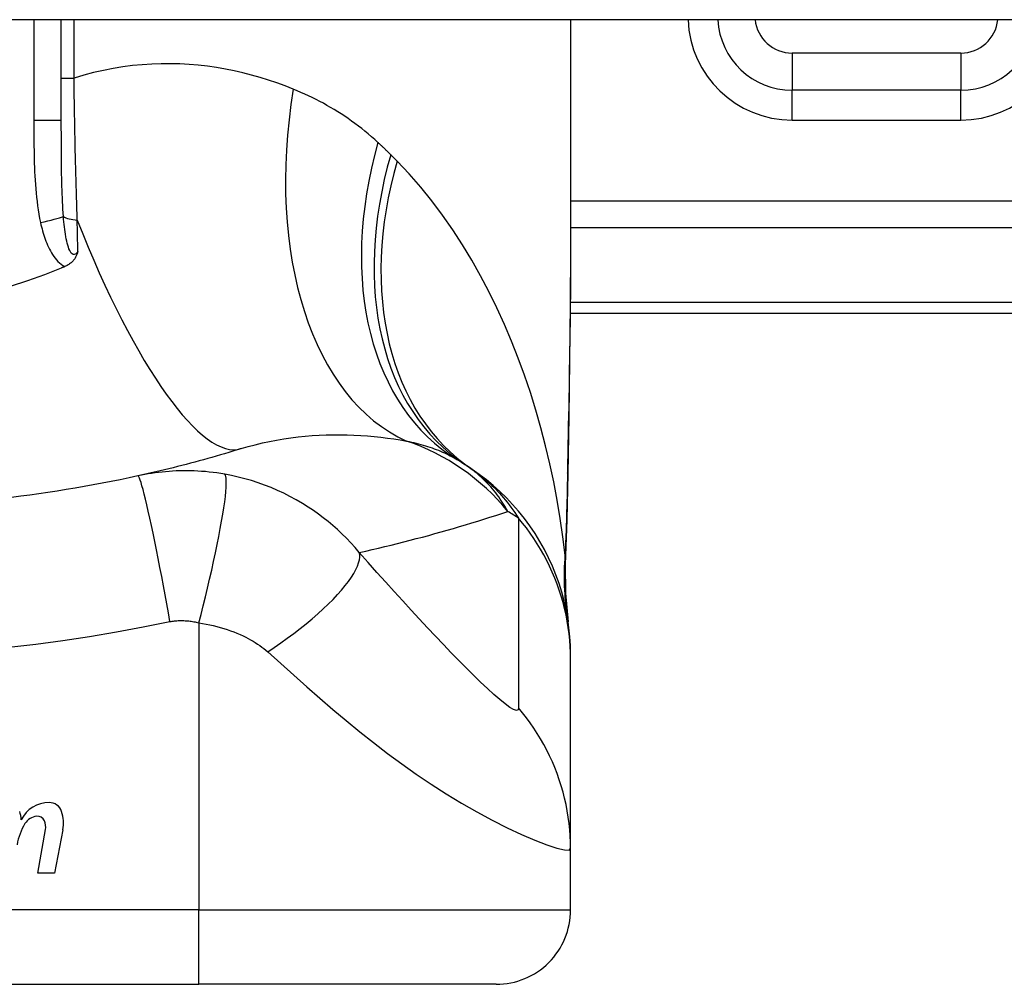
# Model space of a CAD drawing. Header units: inches. Extents: x 7 to 228, y 17 to 114.
# Tile 52 of 75: x 11.587 to 12.108, y 112.274 to 112.785. Entities that reach past the tile are written whole.
import ezdxf

# ---------------------------------------------------------------- set-up
doc = ezdxf.new("R2010")
doc.units = ezdxf.units.IN
doc.header["$MEASUREMENT"] = 0
doc.layers.add('Visible Edges(ANSI)', color=7, linetype='Continuous', lineweight=25)
doc.layers.add('Visible Tangent Edges(ANSI)', color=7, linetype='Continuous', lineweight=25)

msp = doc.modelspace()

# ---------------------------------------------------------------- linework, layer by layer
at = {"layer": 'Visible Edges(ANSI)'}
for p, q in [((54.94860321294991, 112.7851123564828), (7.343603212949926, 112.785112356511)), ((11.60877644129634, 112.7317170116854), (11.60877644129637, 112.7851123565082)), ((11.87846148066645, 112.785112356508), (11.87846148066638, 112.6631638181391)), ((12.08515439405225, 112.7477225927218), (11.99577662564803, 112.7477225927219)), ((11.8782737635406, 112.6296123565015), (12.24460321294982, 112.6296123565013)), ((11.8784614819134, 112.4465632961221), (11.8784614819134, 112.4489846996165)), ((11.87846148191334, 112.3461375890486), (11.8784614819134, 112.4465632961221)), ((11.59632339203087, 112.3331328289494), (11.60037891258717, 112.3561328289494)), ((11.60956541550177, 112.3559850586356), (11.60512339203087, 112.3331328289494)), ((11.87846148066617, 112.3136005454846), (11.87846148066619, 112.3461375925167)), ((11.60512339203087, 112.3331328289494), (11.59632339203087, 112.3331328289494)), ((11.30759533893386, 112.2742304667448), (11.68161108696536, 112.2742304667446)), ((11.83909140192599, 112.2742304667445), (11.68161108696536, 112.2742304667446))]:
    msp.add_line(p, q, dxfattribs=at)
at = {"layer": 'Visible Edges(ANSI)', "flags": 128}
for points in [[(11.61753465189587, 112.6622717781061), (11.61741584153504, 112.6618891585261), (11.61728959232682, 112.6615089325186), (11.61715503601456, 112.661131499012), (11.61701083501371, 112.6607563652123), (11.61685468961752, 112.6603812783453), (11.61668509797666, 112.6600066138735), (11.61650067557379, 112.6596328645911), (11.61629996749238, 112.6592605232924), (11.61608154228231, 112.6588900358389), (11.61584396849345, 112.6585219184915), (11.61558581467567, 112.6581566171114), (11.61530564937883, 112.6577946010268), (11.6150020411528, 112.6574364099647), (11.61467355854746, 112.6570824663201), (11.61432468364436, 112.6567388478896), (11.61396025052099, 112.6564102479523), (11.61358096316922, 112.6560966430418), (11.61318750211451, 112.655798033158), (11.61278052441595, 112.6555143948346), (11.6123607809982, 112.655245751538), (11.61192890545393, 112.6549920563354), (11.6114856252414, 112.6547533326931), (11.6110316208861, 112.6545295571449), (11.61056754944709, 112.654320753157)], [(11.87846148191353, 112.6631638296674), (11.87831803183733, 112.6341503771), (11.87795724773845, 112.6046495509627), (11.87748348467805, 112.5747619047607), (11.87700110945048, 112.5445879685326)], [(11.60877642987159, 112.6535589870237), (11.59988989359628, 112.649994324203), (11.59085373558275, 112.6467227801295), (11.58167518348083, 112.6437475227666)], [(11.61056754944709, 112.654320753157), (11.61049306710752, 112.6542887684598), (11.61041856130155, 112.654256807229), (11.61034405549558, 112.6542248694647), (11.61026952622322, 112.6541929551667), (11.61019499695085, 112.6541610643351), (11.61012044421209, 112.6541291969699), (11.61004586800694, 112.6540973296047), (11.60997129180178, 112.6540655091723), (11.60989671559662, 112.6540336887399), (11.60982211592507, 112.6540018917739), (11.60974749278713, 112.6539701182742), (11.60967286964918, 112.653938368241), (11.60959824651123, 112.6539066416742), (11.60952359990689, 112.6538749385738), (11.60944892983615, 112.6538432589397), (11.60937425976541, 112.6538115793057), (11.60929956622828, 112.6537799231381), (11.60922487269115, 112.6537483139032), (11.60915015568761, 112.6537167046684), (11.60907543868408, 112.6536851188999), (11.60900072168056, 112.6536535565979), (11.60892595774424, 112.6536220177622), (11.60885121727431, 112.6535904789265), (11.60877642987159, 112.6535589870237)], [(11.70410368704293, 112.5579201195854), (11.70189885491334, 112.5572396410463), (11.69968738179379, 112.556565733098), (11.6974692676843, 112.5558984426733), (11.69524451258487, 112.5552378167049), (11.69301309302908, 112.5545838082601), (11.69077503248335, 112.5539365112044), (11.68853030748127, 112.5532959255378), (11.68627894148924, 112.5526620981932), (11.68402088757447, 112.5520349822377), (11.68175619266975, 112.5514146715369), (11.67948480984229, 112.5508012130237), (11.67720673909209, 112.5501945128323), (11.67492198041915, 112.5495947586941), (11.67263051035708, 112.5490018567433), (11.67033235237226, 112.5484159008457), (11.66802745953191, 112.5478368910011), (11.66571585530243, 112.5472648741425), (11.66339751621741, 112.5466998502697), (11.66107241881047, 112.5461418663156), (11.65874058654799, 112.5455909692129), (11.65640201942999, 112.5450471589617), (11.65405667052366, 112.5445104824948), (11.651704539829, 112.5439809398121), (11.64934565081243, 112.5434586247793)], [(11.8784614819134, 112.4489846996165), (11.87837012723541, 112.4536292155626), (11.87809287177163, 112.4583086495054), (11.87762553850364, 112.4630120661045), (11.87696473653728, 112.4677282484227), (11.87610796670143, 112.4724455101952), (11.87505365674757, 112.4771517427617), (11.87380124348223, 112.4818347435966), (11.87235111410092, 112.486482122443), (11.87070473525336, 112.4910813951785), (11.8688645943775, 112.4956203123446), (11.86683418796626, 112.5000866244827), (11.8646180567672, 112.5044685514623), (11.86222171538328, 112.5087545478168), (11.85965157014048, 112.5129336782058), (11.85691496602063, 112.5169955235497), (11.85402002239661, 112.5209304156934), (11.85097556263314, 112.524729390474), (11.84779111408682, 112.5283842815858), (11.84447669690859, 112.5318878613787), (11.84104282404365, 112.5352337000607), (11.83750033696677, 112.5384164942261), (11.83386034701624, 112.5414316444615), (11.83013409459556, 112.5442757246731), (11.8263329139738, 112.5469461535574)], [(11.64934565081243, 112.5434586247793), (11.64461886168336, 112.5424380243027), (11.63988775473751, 112.541451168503), (11.63514113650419, 112.5404955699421), (11.63038581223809, 112.5395726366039), (11.62562211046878, 112.53868222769), (11.62085038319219, 112.5378244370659), (11.61607100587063, 112.5369991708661), (11.61128442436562, 112.5362064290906), (11.60649101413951, 112.5354462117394), (11.60169105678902, 112.5347185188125), (11.59688483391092, 112.5340232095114), (11.59207258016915, 112.533360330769), (11.58725460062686, 112.5327298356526), (11.58243108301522, 112.5321316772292)], [(11.87700110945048, 112.5445879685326), (11.87650031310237, 112.5202830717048), (11.8756594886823, 112.4964841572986)], [(11.8756594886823, 112.4964841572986), (11.87570780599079, 112.4813083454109), (11.87720177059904, 112.4661888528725)]]:
    msp.add_lwpolyline(points, dxfattribs=at)
at = {"layer": 'Visible Edges(ANSI)'}
for centre, radius, start, end in [((11.99577662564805, 112.7870926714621), 0.0393700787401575, 182.8831943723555, 269.9999999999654), ((12.08515439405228, 112.787092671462), 0.0393700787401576, 269.9999999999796, 357.1168056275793), ((11.75730443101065, 112.4510198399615), 0.1181102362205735, 56.47918401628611, 58.69993221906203), ((11.49460321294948, 112.0544347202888), 0.59381149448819, 56.03787205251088, 56.47918401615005), ((11.60223688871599, 112.3541435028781), 0.0163712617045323, 89.67879642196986, 153.9507817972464), ((11.60228942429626, 112.3635146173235), 0.0069999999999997, 18.47479057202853, 89.67879642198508), ((11.56836690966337, 112.3601216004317), 0.019199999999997, 3.616895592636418, 16.99279734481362), ((11.59071817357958, 112.3596485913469), 0.019200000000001, 348.9999999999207, 18.47479057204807), ((11.6159770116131, 112.3431902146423), 0.0310000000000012, 148.5584146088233, 170.8256547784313), ((11.59662167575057, 112.3548608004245), 0.0084000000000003, 96.1026824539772, 147.6083346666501), ((11.5961539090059, 112.3592358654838), 0.0040000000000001, 23.54874513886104, 96.1026824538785), ((11.59230368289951, 112.3575578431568), 0.0082000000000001, 349.9922013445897, 23.54874513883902), ((11.83909140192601, 112.3136005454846), 0.0393700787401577, 269.9999999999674, 0)]:
    msp.add_arc(centre, radius, start, end, dxfattribs=at)
at = {"layer": 'Visible Tangent Edges(ANSI)'}
for p, q in [((11.59419887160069, 112.7851123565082), (11.59419887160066, 112.7317170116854)), ((11.6155185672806, 112.7541571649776), (11.61551856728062, 112.7851123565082)), ((11.99577662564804, 112.7674076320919), (11.99577662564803, 112.7477225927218)), ((12.08515439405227, 112.7674076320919), (11.99577662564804, 112.7674076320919)), ((12.08515439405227, 112.7674076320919), (12.08515439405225, 112.7477225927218)), ((11.60877644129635, 112.7541571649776), (11.6155185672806, 112.7541571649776)), ((11.99577662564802, 112.7319745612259), (11.99577662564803, 112.7477225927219)), ((12.08515439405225, 112.7319745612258), (12.08515439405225, 112.7477225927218)), ((11.60877644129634, 112.7317170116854), (11.59419887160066, 112.7317170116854)), ((11.99577662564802, 112.7319745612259), (12.08515439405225, 112.7319745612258)), ((12.43569675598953, 112.6889472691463), (11.87846148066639, 112.6889472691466)), ((11.87846148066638, 112.6750278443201), (12.43569675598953, 112.6750278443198)), ((12.24460321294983, 112.6353779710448), (11.87832914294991, 112.6353779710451)), ((11.68161108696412, 112.4656797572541), (11.68161108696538, 112.3136005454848)), ((11.68161108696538, 112.3136005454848), (11.30759533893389, 112.313600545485)), ((11.68161108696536, 112.2742304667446), (11.68161108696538, 112.3136005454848)), ((11.68161108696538, 112.3136005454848), (11.87846148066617, 112.3136005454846))]:
    msp.add_line(p, q, dxfattribs=at)
at = {"layer": 'Visible Tangent Edges(ANSI)', "flags": 128}
for points in [[(11.73161693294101, 112.7483489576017), (11.72732558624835, 112.7500265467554), (11.72297158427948, 112.7516118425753), (11.718557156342, 112.753100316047), (11.71408453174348, 112.7544873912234), (11.70955591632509, 112.7557685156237), (11.70497358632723, 112.7569391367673), (11.70033974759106, 112.7579947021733), (11.69565660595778, 112.7589306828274), (11.69092641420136, 112.7597425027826), (11.68615140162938, 112.7604256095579), (11.68133332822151, 112.7609763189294), (11.67647332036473, 112.7613909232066), (11.67157255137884, 112.7616649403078), (11.66663221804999, 112.7617939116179), (11.66165349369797, 112.7617734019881), (11.65663757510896, 112.7615989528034), (11.65158563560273, 112.7612660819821), (11.64649887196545, 112.7607703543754), (11.64137845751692, 112.7601073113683), (11.63623108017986, 112.7592724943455), (11.6310656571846, 112.7582627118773), (11.62588791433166, 112.7570753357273), (11.62070362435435, 112.7557076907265), (11.61551855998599, 112.7541571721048)], [(11.61719288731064, 112.6790161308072), (11.61709512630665, 112.6820129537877), (11.6169998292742, 112.6850262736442), (11.61690699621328, 112.6880553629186), (11.6168166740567, 112.6910994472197), (11.61672886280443, 112.6941577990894), (11.61664351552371, 112.6972296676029), (11.6165607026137, 112.700314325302), (11.61648037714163, 112.7034109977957), (11.61640258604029, 112.7065189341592), (11.61632725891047, 112.7096374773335), (11.61625441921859, 112.7127663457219), (11.61618397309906, 112.7159053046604), (11.61611594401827, 112.719054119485), (11.61605028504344, 112.7222126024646), (11.61598697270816, 112.7253804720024), (11.61592596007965, 112.7285575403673), (11.61586722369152, 112.7317429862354), (11.61581078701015, 112.7349349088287), (11.61575660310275, 112.7381321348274), (11.61570464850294, 112.7413334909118), (11.61565487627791, 112.7445378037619), (11.61560730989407, 112.747743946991), (11.61556187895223, 112.7509507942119), (11.61551855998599, 112.7541571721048)], [(11.77641430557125, 112.720140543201), (11.77473598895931, 112.7216605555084), (11.77303986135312, 112.723149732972), (11.77132613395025, 112.7246081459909), (11.76959504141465, 112.7260359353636), (11.76784674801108, 112.7274331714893), (11.76608151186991, 112.7287999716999), (11.7642994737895, 112.7301364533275), (11.7625009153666, 112.7314427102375), (11.76068602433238, 112.7327188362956), (11.75885527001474, 112.7339648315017), (11.75700881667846, 112.7351808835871), (11.75514671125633, 112.7363672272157), (11.75326904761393, 112.7375240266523), (11.75137589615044, 112.7386514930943), (11.74946735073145, 112.7397498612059), (11.74754350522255, 112.7408192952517), (11.74560435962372, 112.7418600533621), (11.74364993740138, 112.7428722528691), (11.74168052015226, 112.7438559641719), (11.73969634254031, 112.7448112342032), (11.7376976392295, 112.7457381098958), (11.73568466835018, 112.7466366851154), (11.7336576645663, 112.7475069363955), (11.73161693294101, 112.7483489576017)], [(11.59419887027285, 112.7317170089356), (11.59420023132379, 112.7294568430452), (11.59420483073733, 112.7271964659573), (11.59421351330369, 112.7249359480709), (11.59422712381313, 112.7226754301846), (11.59424664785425, 112.7204149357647), (11.59427330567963, 112.7181545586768), (11.59430812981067, 112.71589436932), (11.59435224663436, 112.7136344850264), (11.5944066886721, 112.7113750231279), (11.59447295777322, 112.7091160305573), (11.59455283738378, 112.7068574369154), (11.59464806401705, 112.7045991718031), (11.59476037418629, 112.7023411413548), (11.5948915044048, 112.7000832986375), (11.59504323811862, 112.6978255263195), (11.59521717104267, 112.6955679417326), (11.59541485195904, 112.6933117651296), (11.5956396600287, 112.6910581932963), (11.59589502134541, 112.6888083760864), (11.59618440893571, 112.6865634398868), (11.59651134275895, 112.6843245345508), (11.59687924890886, 112.6820927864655), (11.5972916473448, 112.6798693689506), (11.5977520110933, 112.6776553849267)], [(11.60990007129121, 112.6807923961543), (11.60975450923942, 112.6827435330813), (11.60962408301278, 112.6847170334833), (11.60950773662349, 112.6867116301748), (11.60940434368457, 112.6887260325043), (11.6093128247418, 112.6907589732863), (11.60923207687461, 112.6928092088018), (11.60916099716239, 112.6948754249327), (11.60909845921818, 112.6969563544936), (11.60904345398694, 112.6990506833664), (11.60899548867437, 112.7011569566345), (11.60895400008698, 112.7032747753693), (11.60891849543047, 112.7054039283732), (11.60888838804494, 112.7075441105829), (11.6088631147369, 112.709695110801), (11.60884215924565, 112.7118566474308), (11.60882495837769, 112.7140284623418), (11.60881099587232, 112.7162102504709), (11.60879999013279, 112.7184013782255), (11.60879156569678, 112.720601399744), (11.60878537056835, 112.7228097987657), (11.60878107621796, 112.7250261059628), (11.60877833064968, 112.727249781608), (11.60877687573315, 112.7294802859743), (11.60877642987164, 112.7317170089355)], [(11.78322638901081, 112.7135978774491), (11.78294772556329, 112.7138766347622), (11.78266861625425, 112.7141548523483), (11.7823890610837, 112.71443257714), (11.78210903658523, 112.7147097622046), (11.78182858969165, 112.7149864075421), (11.78154767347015, 112.7152625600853), (11.78126631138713, 112.715538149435), (11.7809845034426, 112.7158132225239), (11.78070222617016, 112.7160877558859), (11.7804195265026, 112.7163617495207), (11.78013635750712, 112.7166352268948), (11.77985274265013, 112.7169081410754), (11.77956865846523, 112.7171805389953), (11.77928415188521, 112.7174523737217), (11.77899919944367, 112.717723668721), (11.77871377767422, 112.7179944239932), (11.77842791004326, 112.7182646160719), (11.77814159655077, 112.7185342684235), (11.77785483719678, 112.718803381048), (11.77756763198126, 112.7190719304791), (11.77727998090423, 112.7193399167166), (11.77699186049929, 112.7196073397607), (11.77670331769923, 112.7198742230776), (11.77641430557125, 112.720140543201)], [(11.78657384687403, 112.710215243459), (11.7864353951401, 112.71035625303), (11.78629687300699, 112.7104972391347), (11.78615825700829, 112.7106382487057), (11.78601957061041, 112.7107792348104), (11.78588076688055, 112.710920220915), (11.7857418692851, 112.7110612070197), (11.78560290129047, 112.7112021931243), (11.78546381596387, 112.7113431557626), (11.78532466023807, 112.7114841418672), (11.78518541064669, 112.7116251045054), (11.78504606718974, 112.7117660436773), (11.7849066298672, 112.7119070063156), (11.78476712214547, 112.7120479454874), (11.78462749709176, 112.7121888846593), (11.78448780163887, 112.7123298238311), (11.78434801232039, 112.7124707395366), (11.78420810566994, 112.7126116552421), (11.7840681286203, 112.7127525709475), (11.78392808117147, 112.7128934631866), (11.78378791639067, 112.7130343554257), (11.78364765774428, 112.7131752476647), (11.78350732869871, 112.7133161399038), (11.78336690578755, 112.7134570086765), (11.78322638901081, 112.7135978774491)], [(11.87554166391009, 112.5015484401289), (11.87434925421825, 112.5112738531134), (11.87294888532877, 112.5209801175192), (11.87133930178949, 112.5306577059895), (11.86951921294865, 112.5402972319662), (11.86748735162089, 112.5498892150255), (11.86524246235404, 112.5594242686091), (11.86278324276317, 112.5688929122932), (11.86010844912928, 112.5782857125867), (11.85721702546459, 112.5875930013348), (11.8541090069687, 112.5968037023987), (11.85078277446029, 112.6059082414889), (11.84723639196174, 112.6148974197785), (11.84346791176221, 112.6237619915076), (11.83947540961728, 112.632492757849), (11.83525696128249, 112.6410804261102), (11.83081060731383, 112.6495157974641), (11.82613102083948, 112.6577940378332), (11.82120990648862, 112.6659103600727), (11.8160464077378, 112.6738473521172), (11.81063989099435, 112.6815872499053), (11.80498972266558, 112.689112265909), (11.79909545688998, 112.6964044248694), (11.79295691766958, 112.7034450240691), (11.78657384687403, 112.710215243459)], [(11.5977520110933, 112.6776553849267), (11.59800225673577, 112.6765502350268), (11.59826817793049, 112.6754442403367), (11.59855057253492, 112.6743388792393), (11.59885023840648, 112.6732356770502), (11.59916797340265, 112.6721360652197), (11.59950466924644, 112.6710415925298), (11.59986095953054, 112.6699536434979), (11.60023797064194, 112.6688736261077), (11.60063715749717, 112.6678029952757), (11.60105992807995, 112.6667432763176), (11.60150771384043, 112.6656958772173), (11.60198192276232, 112.6646622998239), (11.60248403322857, 112.6636439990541), (11.60301568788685, 112.6626427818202), (11.60357963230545, 112.6616607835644), (11.60417896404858, 112.6607001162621), (11.60481675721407, 112.659762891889), (11.60549702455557, 112.6588507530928), (11.60622352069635, 112.6579686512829), (11.60699680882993, 112.6571255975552), (11.60781724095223, 112.6563306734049), (11.60868498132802, 112.6555927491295), (11.60960040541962, 112.6549205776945), (11.61056754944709, 112.654320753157)], [(11.61753465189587, 112.6622717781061), (11.61706131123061, 112.6616609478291), (11.61656729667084, 112.6611879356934), (11.61606000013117, 112.6608741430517), (11.61554674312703, 112.660740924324), (11.6150365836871, 112.6608074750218), (11.61454127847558, 112.6610691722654), (11.61406864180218, 112.6615069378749), (11.6136262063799, 112.6621014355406), (11.61321753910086, 112.6628326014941), (11.61283970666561, 112.6636790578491), (11.6124924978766, 112.6646199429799), (11.61217556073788, 112.6656337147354), (11.61188680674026, 112.6667036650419), (11.61162255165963, 112.6678242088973), (11.61137993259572, 112.668989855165), (11.61115643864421, 112.670195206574), (11.61095054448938, 112.6714359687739), (11.61076095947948, 112.6727083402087), (11.61058629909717, 112.6740084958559), (11.6104252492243, 112.6753326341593), (11.61027684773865, 112.6766770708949), (11.61014036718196, 112.6780378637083), (11.61001500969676, 112.6794109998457), (11.60990007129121, 112.6807923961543)], [(11.61753465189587, 112.6622717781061), (11.6175207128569, 112.6629602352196), (11.61750677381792, 112.6636495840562), (11.61749276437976, 112.6643398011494), (11.6174787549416, 112.6650309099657), (11.61746472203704, 112.6657228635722), (11.61745064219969, 112.6664156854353), (11.61743653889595, 112.6671093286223), (11.61742241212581, 112.6678037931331), (11.61740826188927, 112.6684990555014), (11.61739408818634, 112.6691951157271), (11.61737989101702, 112.6698919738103), (11.6173656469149, 112.6705895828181), (11.61735140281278, 112.671287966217), (11.61733711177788, 112.6719870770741), (11.61732279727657, 112.6726869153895), (11.61730845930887, 112.6733874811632), (11.61729409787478, 112.6740887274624), (11.61727971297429, 112.6747906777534), (11.6172653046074, 112.6754933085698), (11.61725087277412, 112.6761965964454), (11.61723641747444, 112.67690054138), (11.61722193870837, 112.6776051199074), (11.6172074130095, 112.678310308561), (11.61719288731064, 112.6790161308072)], [(11.87846151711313, 112.6631638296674), (11.87845628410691, 112.6583907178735), (11.87844116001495, 112.6536027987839), (11.87841682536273, 112.6488002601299), (11.87838392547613, 112.6439834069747), (11.87834310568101, 112.639152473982), (11.87829498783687, 112.6343077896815), (11.87824021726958, 112.6294495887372), (11.87817941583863, 112.6245781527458), (11.87811324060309, 112.6196938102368), (11.87804231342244, 112.6147971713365), (11.87796716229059, 112.6098888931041), (11.87788835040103, 112.6049694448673), (11.87780637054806, 112.6000391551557), (11.87772177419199, 112.5950984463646), (11.87763508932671, 112.5901477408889), (11.87754684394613, 112.585187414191), (11.87745755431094, 112.5802177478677), (11.87736767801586, 112.575238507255), (11.87727763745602, 112.5702498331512), (11.87718783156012, 112.5652520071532), (11.87709865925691, 112.5602454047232), (11.87701054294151, 112.5552302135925), (11.87692388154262, 112.5502068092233), (11.87683908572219, 112.5451754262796)], [(11.70410368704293, 112.5579201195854), (11.70779354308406, 112.5590149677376), (11.71151223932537, 112.5600176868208), (11.71525482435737, 112.5609287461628), (11.71901620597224, 112.561748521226), (11.72279082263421, 112.5624780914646), (11.72657311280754, 112.5631189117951), (11.73035749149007, 112.5636724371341), (11.73413825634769, 112.5641400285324), (11.73790618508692, 112.5645236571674), (11.74165731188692, 112.5648259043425), (11.74539041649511, 112.5650494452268), (11.74910427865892, 112.5651968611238), (11.752797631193, 112.5652708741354), (11.75646923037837, 112.565274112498), (11.76011787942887, 112.5652092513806), (11.76374235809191, 112.565078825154), (11.76734125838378, 112.5648848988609), (11.77091216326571, 112.5646300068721), (11.77445267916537, 112.5643167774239), (11.77796027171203, 112.5639477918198), (11.78143254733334, 112.5635257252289), (11.78486701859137, 112.5630531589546), (11.78826122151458, 112.5625326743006), (11.79161273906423, 112.561966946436)], [(11.79161273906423, 112.561966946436), (11.79291240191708, 112.5616987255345), (11.79419760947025, 112.5614176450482), (11.79546815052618, 112.5611237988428), (11.79672387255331, 112.5608170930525), (11.79796463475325, 112.5604975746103), (11.79919033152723, 112.5601651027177), (11.80040084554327, 112.5598197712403), (11.80159604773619, 112.5594615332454), (11.8027759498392, 112.5590902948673), (11.80394064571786, 112.5587060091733), (11.80509015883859, 112.5583087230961), (11.80622454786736, 112.5578982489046), (11.80734384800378, 112.5574746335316), (11.80844811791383, 112.5570377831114), (11.80953740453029, 112.5565876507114), (11.81061170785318, 112.5561242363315), (11.81167089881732, 112.5556474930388), (11.81271501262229, 112.5551575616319), (11.8137440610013, 112.554654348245), (11.81475811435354, 112.5541378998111), (11.81575719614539, 112.55360821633), (11.81674135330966, 112.5530653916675), (11.81771063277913, 112.5525093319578), (11.81866506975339, 112.5519400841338)], [(11.84522403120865, 112.5246909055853), (11.84461738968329, 112.5257949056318), (11.84398690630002, 112.5268951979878), (11.84333185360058, 112.5279914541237), (11.8426515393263, 112.5290833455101), (11.8419452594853, 112.5301705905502), (11.84121227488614, 112.5312529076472), (11.84045190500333, 112.5323299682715), (11.83966343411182, 112.5334014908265), (11.83884614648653, 112.5344671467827), (11.83799933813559, 112.5355266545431), (11.83712229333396, 112.5365796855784), (11.83621431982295, 112.5376259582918), (11.8352746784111, 112.5386651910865), (11.83430268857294, 112.5396970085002), (11.83329736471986, 112.5407210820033), (11.83225738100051, 112.5417367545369), (11.83118139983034, 112.5427434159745), (11.83006809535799, 112.5437404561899), (11.82891612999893, 112.5447272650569), (11.8277241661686, 112.5457032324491), (11.82649086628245, 112.5466677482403), (11.82521489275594, 112.5476202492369), (11.82389491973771, 112.5485600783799), (11.82252962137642, 112.5494865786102)], [(11.8263329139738, 112.5469461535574), (11.82739046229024, 112.5462201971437), (11.82844440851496, 112.545469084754), (11.82949478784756, 112.5446923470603), (11.83054165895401, 112.5438895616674), (11.83158504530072, 112.543060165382), (11.83262500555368, 112.5422037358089), (11.83366157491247, 112.5413197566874), (11.83469524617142, 112.5404075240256), (11.83572681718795, 112.5394657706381), (11.8367562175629, 112.5384935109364), (11.83778338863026, 112.5374897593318), (11.83880825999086, 112.5364536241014), (11.83983074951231, 112.5353841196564), (11.84085078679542, 112.5342802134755), (11.84186831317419, 112.5331410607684), (11.84288323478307, 112.531965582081), (11.84389550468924, 112.5307528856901), (11.84490501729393, 112.5295019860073), (11.84591170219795, 112.5282117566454), (11.84691528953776, 112.526880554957), (11.84791546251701, 112.5255069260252), (11.84891190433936, 112.5240893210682), (11.84990432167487, 112.5226262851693), (11.8508923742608, 112.5211164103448)], [(11.69535022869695, 112.544383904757), (11.69327509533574, 112.5447331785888), (11.69120817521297, 112.5450435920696), (11.68916460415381, 112.545314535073), (11.68713997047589, 112.5455473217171), (11.68512148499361, 112.5457435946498), (11.68309628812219, 112.5459049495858), (11.68105755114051, 112.5460326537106), (11.67906560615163, 112.5461238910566), (11.67712157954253, 112.546179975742), (11.67520277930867, 112.5462038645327), (11.67329791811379, 112.546197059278), (11.67140948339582, 112.5461600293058), (11.66953968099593, 112.5460936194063), (11.66768064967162, 112.5459981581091), (11.66582079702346, 112.545873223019), (11.66396307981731, 112.5457190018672), (11.66211221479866, 112.5455358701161), (11.66026824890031, 112.5453241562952), (11.65843061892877, 112.5450838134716), (11.65659953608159, 112.5448150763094), (11.65477521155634, 112.5445180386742), (11.65295795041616, 112.5441928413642), (11.65114822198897, 112.5438397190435), (11.64934565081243, 112.5434586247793)], [(11.666279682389, 112.4663424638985), (11.66545765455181, 112.4709759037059), (11.66460765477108, 112.4756975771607), (11.66373329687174, 112.4804826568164), (11.66283885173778, 112.4853033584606), (11.66192922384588, 112.4901290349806), (11.66100988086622, 112.4949267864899), (11.66008680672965, 112.4996619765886), (11.65916633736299, 112.5042989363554), (11.65825504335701, 112.5088015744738), (11.65735970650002, 112.5131344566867), (11.65648699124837, 112.5172635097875), (11.65564339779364, 112.5211570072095), (11.65483507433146, 112.5247862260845), (11.65406765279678, 112.5281261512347), (11.65334615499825, 112.5311562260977), (11.65267482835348, 112.5338606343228), (11.652057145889, 112.5362283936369), (11.65149566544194, 112.5382537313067), (11.65099212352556, 112.5399356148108), (11.65054734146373, 112.5412777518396), (11.65016136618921, 112.5422880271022), (11.64983344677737, 112.5429780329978), (11.64956219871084, 112.5433624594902), (11.64934565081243, 112.5434586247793)], [(11.68161107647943, 112.4656797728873), (11.68277212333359, 112.4701751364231), (11.68393115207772, 112.4747592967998), (11.68508091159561, 112.479409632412), (11.6862136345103, 112.4841010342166), (11.68732117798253, 112.4888058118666), (11.68839516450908, 112.4934942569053), (11.68942716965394, 112.4981349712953), (11.69040886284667, 112.5026956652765), (11.69133219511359, 112.5071435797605), (11.69218961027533, 112.5114463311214), (11.69297427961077, 112.5155725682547), (11.69368017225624, 112.5194928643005), (11.69430231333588, 112.5231801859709), (11.69483680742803, 112.5266106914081), (11.69528097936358, 112.5297640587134), (11.69563337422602, 112.532624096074), (11.69589380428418, 112.5351787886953), (11.69606323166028, 112.5374205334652), (11.6961438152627, 112.5393459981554), (11.69613862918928, 112.5409560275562), (11.69605168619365, 112.5422552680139), (11.69588770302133, 112.5432518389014), (11.69565195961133, 112.5439568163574), (11.69535022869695, 112.544383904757)], [(11.7665943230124, 112.5029533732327), (11.76436947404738, 112.5055555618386), (11.76209534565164, 112.5080663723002), (11.75977412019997, 112.5104880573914), (11.7574072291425, 112.5128230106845), (11.7549953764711, 112.515073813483), (11.75253919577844, 112.5172429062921), (11.75003892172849, 112.5193330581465), (11.74749187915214, 112.5213471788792), (11.744894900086, 112.5232883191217), (11.74224481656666, 112.5251595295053), (11.739487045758, 112.5269968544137), (11.73644326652, 112.5289021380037), (11.73315339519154, 112.5308239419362), (11.72984841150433, 112.5326169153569), (11.72655499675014, 112.5342733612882), (11.72321326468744, 112.5358273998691), (11.71981929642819, 112.5372806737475), (11.71639085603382, 112.5386254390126), (11.71293343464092, 112.5398606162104), (11.70944595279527, 112.5409873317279), (11.70593587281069, 112.5420038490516), (11.70241204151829, 112.5429089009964), (11.69888239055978, 112.5437018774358), (11.69535022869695, 112.544383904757)], [(11.87683908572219, 112.5451754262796), (11.87680751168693, 112.543325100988), (11.87677430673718, 112.5414771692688), (11.87673943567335, 112.5396315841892), (11.87670287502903, 112.5377884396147), (11.87666456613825, 112.5359477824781), (11.87662448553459, 112.534109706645), (11.87658257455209, 112.5322741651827), (11.87653878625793, 112.5304412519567), (11.87649307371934, 112.5286111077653), (11.87644540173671, 112.5267837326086), (11.87639572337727, 112.5249593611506), (11.87634396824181, 112.5231379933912), (11.87629010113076, 112.521319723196), (11.87623406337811, 112.5195046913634), (11.87617579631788, 112.5176928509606), (11.87611525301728, 112.5158844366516), (11.87605236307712, 112.5140794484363), (11.87598709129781, 112.5122779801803), (11.87591935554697, 112.5104801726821), (11.8758490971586, 112.5086860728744), (11.87577626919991, 112.5068957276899), (11.87570080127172, 112.5051093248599), (11.87562262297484, 112.5033268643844), (11.87554166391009, 112.5015484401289)], [(11.87700110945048, 112.5445879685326), (11.87700116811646, 112.5446128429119), (11.87700061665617, 112.5446376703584), (11.87699945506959, 112.5446624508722), (11.87699768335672, 112.5446872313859), (11.87699531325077, 112.5447119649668), (11.87699233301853, 112.544736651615), (11.8769887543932, 112.5447613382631), (11.87698458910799, 112.5447859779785), (11.87697981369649, 112.5448105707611), (11.87697446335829, 112.5448351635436), (11.87696851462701, 112.5448597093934), (11.87696197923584, 112.5448842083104), (11.87695486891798, 112.5449086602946), (11.87694717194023, 112.5449331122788), (11.87693891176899, 112.5449575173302), (11.87693006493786, 112.5449818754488), (11.87692065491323, 112.5450061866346), (11.8769106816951, 112.5450304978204), (11.87690014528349, 112.5450547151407), (11.87688904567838, 112.5450789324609), (11.87687738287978, 112.5451031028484), (11.87686516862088, 112.5451272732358), (11.87685240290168, 112.5451513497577), (11.87683908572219, 112.5451754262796)], [(11.7665943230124, 112.5029533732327), (11.76998941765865, 112.5037128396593), (11.77337392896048, 112.5044853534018), (11.7767479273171, 112.5052708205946), (11.7801114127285, 112.5060691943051), (11.78346440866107, 112.5068805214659), (11.786806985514, 112.5077046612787), (11.7901391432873, 112.5085416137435), (11.79346095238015, 112.5093913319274), (11.79677241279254, 112.5102537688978), (11.80007357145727, 112.5111289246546), (11.80336445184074, 112.5120166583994), (11.80664511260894, 112.512917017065), (11.80991556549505, 112.5138299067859), (11.81317585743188, 112.5147552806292), (11.81642598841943, 112.515693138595), (11.81966600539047, 112.5166434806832), (11.82289590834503, 112.5176062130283), (11.82611573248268, 112.5185813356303), (11.82932548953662, 112.5195688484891), (11.83252519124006, 112.520568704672), (11.83571488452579, 112.5215808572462), (11.838894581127, 112.5226052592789), (11.84206428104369, 112.5236419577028), (11.84522403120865, 112.5246909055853)], [(11.8508923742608, 112.5211164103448), (11.8508923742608, 112.5169165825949), (11.85089237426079, 112.5127175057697), (11.85089237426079, 112.5085354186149), (11.85089237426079, 112.5043539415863), (11.85089237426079, 112.5001682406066), (11.85089237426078, 112.4959815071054), (11.85089237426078, 112.4917957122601), (11.85089237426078, 112.4876104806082), (11.85089237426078, 112.4834249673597), (11.85089237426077, 112.4792393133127), (11.85089237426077, 112.4750537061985), (11.85089237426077, 112.4708680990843), (11.85089237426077, 112.4666824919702), (11.85089237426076, 112.462496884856), (11.85089237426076, 112.4583113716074), (11.85089237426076, 112.4541259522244), (11.85089237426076, 112.4499401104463), (11.85089237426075, 112.4457538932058), (11.85089237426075, 112.441568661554), (11.85089237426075, 112.4373835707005), (11.85089237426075, 112.4331941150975), (11.85089237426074, 112.428999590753), (11.85087696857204, 112.4248305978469), (11.85092472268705, 112.4206032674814)], [(11.8784614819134, 112.4465632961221), (11.87841338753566, 112.4498761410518), (11.878268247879, 112.4532016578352), (11.87802497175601, 112.4565356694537), (11.87768265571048, 112.4598741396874), (11.87724067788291, 112.4632127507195), (11.87669863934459, 112.4665473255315), (11.87605639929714, 112.4698734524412), (11.87531408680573, 112.4731868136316), (11.8744720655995, 112.4764830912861), (11.87353098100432, 112.479757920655), (11.87249171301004, 112.4830070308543), (11.87135543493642, 112.4862261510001), (11.87012354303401, 112.4894111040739), (11.86879769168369, 112.4925578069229), (11.86737976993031, 112.4956622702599), (11.86587190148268, 112.4987206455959), (11.86427643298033, 112.5017291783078), (11.86259591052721, 112.5046843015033), (11.86083307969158, 112.5075826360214), (11.8589908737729, 112.5104209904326), (11.85707239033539, 112.5131962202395), (11.85508086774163, 112.5159056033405), (11.85301969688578, 112.5185464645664), (11.8508923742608, 112.5211164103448)], [(11.71807419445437, 112.4502712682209), (11.72155613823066, 112.452626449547), (11.72502444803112, 112.4550467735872), (11.72846220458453, 112.4575241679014), (11.73185176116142, 112.4600494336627), (11.73517490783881, 112.4626123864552), (11.7384131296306, 112.4652020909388), (11.74154791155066, 112.4678066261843), (11.74456102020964, 112.4704136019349), (11.74743480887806, 112.4730102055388), (11.75015256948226, 112.4755832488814), (11.75269881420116, 112.4781197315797), (11.75505953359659, 112.4806066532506), (11.75722252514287, 112.4830314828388), (11.75917753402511, 112.4853823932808), (11.76091637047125, 112.4876481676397), (11.76243319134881, 112.489818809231), (11.76372435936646, 112.4918853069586), (11.76478851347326, 112.4938399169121), (11.76562659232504, 112.4956762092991), (11.76624152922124, 112.4973891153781), (11.76663832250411, 112.4989749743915), (11.76682363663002, 112.5004314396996), (11.76680577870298, 112.5017575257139), (11.7665943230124, 112.5029533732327)], [(11.85092472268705, 112.4206032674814), (11.85067405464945, 112.4195603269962), (11.84979994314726, 112.419272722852), (11.84832766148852, 112.419737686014), (11.84631011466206, 112.4209076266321), (11.84383051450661, 112.4226997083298), (11.84097617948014, 112.4250152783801), (11.8378216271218, 112.4277641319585), (11.83442878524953, 112.4308679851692), (11.83085000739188, 112.4342590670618), (11.82712046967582, 112.4378890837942), (11.82326851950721, 112.4417181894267), (11.81931260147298, 112.445719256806), (11.81526805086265, 112.4498697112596), (11.81114477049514, 112.4541545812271), (11.80695072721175, 112.45856161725), (11.8026906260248, 112.4630834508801), (11.79836704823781, 112.4677160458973), (11.79398420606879, 112.4724537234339), (11.78955008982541, 112.4772876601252), (11.78507188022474, 112.4822099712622), (11.78054211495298, 112.4872299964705), (11.77594432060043, 112.4923687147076), (11.77127007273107, 112.497638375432), (11.7665943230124, 112.5029533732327)], [(11.87563870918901, 112.4985726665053), (11.87563455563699, 112.498639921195), (11.87563042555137, 112.4987125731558), (11.87562631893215, 112.4987905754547), (11.87562223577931, 112.4988739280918), (11.87561816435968, 112.4989624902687), (11.87561410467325, 112.4990562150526), (11.8756100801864, 112.499155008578), (11.87560605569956, 112.4992588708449), (11.87560204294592, 112.4993676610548), (11.87559804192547, 112.499481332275), (11.87559405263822, 112.4995998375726), (11.87559006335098, 112.499723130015), (11.87558607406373, 112.4998510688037), (11.87558209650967, 112.4999837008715), (11.87557810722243, 112.5001208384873), (11.87557410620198, 112.5002624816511), (11.87557010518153, 112.50040858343), (11.87556609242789, 112.5005590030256), (11.87556206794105, 112.5007136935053), (11.87555801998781, 112.5008725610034), (11.87555396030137, 112.5010355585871), (11.87554988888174, 112.5012025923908), (11.87554578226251, 112.501373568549), (11.87554166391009, 112.5015484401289)], [(11.87565901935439, 112.4964841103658), (11.87566272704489, 112.4965714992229), (11.87566604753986, 112.4966588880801), (11.87566895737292, 112.4967462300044), (11.87567148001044, 112.496833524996), (11.87567360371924, 112.4969208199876), (11.87567534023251, 112.4970080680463), (11.87567666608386, 112.4970953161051), (11.87567760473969, 112.4971825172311), (11.87567814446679, 112.4972696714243), (11.87567828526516, 112.4973568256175), (11.87567802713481, 112.497443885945), (11.87567738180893, 112.4975309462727), (11.87567633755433, 112.4976180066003), (11.875674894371, 112.4977049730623), (11.87567305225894, 112.4977919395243), (11.87567082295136, 112.4978788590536), (11.87566819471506, 112.49796573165), (11.87566516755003, 112.4980525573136), (11.87566175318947, 112.4981393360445), (11.87565792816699, 112.4982261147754), (11.87565371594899, 112.4983127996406), (11.87564911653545, 112.4983994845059), (11.87564410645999, 112.4984861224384), (11.87563870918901, 112.4985726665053)], [(11.5809217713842, 112.4527151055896), (11.59523941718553, 112.4543729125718), (11.6095245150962, 112.4562884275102), (11.62377274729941, 112.4584628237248), (11.63797946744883, 112.4608975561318), (11.65213810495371, 112.4635937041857), (11.666279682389, 112.4663424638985)], [(11.666279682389, 112.4663424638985), (11.66689199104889, 112.4664446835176), (11.66750627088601, 112.4665359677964), (11.66812254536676, 112.4666164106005), (11.66874060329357, 112.466685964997), (11.66936028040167, 112.4667445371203), (11.66998138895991, 112.4667921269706), (11.67060381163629, 112.4668286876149), (11.67122764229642, 112.4668542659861), (11.67185278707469, 112.4668688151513), (11.67247762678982, 112.4668722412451), (11.67310108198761, 112.4668644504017), (11.67372695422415, 112.4668456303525), (11.67435773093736, 112.4668157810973), (11.6749926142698, 112.4667746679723), (11.67563068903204, 112.4667221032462), (11.67627561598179, 112.4666577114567), (11.67693474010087, 112.466580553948), (11.67760756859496, 112.4664903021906), (11.67827415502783, 112.4663878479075), (11.67893665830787, 112.4662729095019), (11.6795992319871, 112.4661449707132), (11.68026598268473, 112.4660035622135), (11.68093829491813, 112.4658484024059), (11.68161107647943, 112.4656797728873)], [(11.68161107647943, 112.4656797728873), (11.68353393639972, 112.4653622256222), (11.68544893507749, 112.4650068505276), (11.68735389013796, 112.4646137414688), (11.68924403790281, 112.4641835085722), (11.69111421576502, 112.4637169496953), (11.69295996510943, 112.4632151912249), (11.6947815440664, 112.4626782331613), (11.69657566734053, 112.46210701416), (11.69833238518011, 112.4615044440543), (11.70005362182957, 112.4608704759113), (11.70177150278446, 112.4601951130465), (11.70347122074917, 112.4594814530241), (11.70502805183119, 112.4587746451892), (11.70642104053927, 112.4580905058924), (11.70774646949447, 112.4573981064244), (11.70903371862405, 112.4566867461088), (11.71028436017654, 112.455956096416), (11.71149998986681, 112.4552056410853), (11.71268199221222, 112.4544350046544), (11.7138301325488, 112.4536439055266), (11.71494403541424, 112.4528321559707), (11.71602327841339, 112.4519995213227), (11.71706704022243, 112.451145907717), (11.71807419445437, 112.4502712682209)], [(11.71807419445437, 112.4502712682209), (11.72494677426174, 112.444127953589), (11.73187396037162, 112.4379566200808), (11.73875688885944, 112.4318517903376), (11.74564023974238, 112.4258103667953), (11.75258340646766, 112.4198204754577), (11.75962715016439, 112.413881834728), (11.76678442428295, 112.4080112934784), (11.77406445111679, 112.4022269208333), (11.7814784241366, 112.3965433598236), (11.78903976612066, 112.390973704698), (11.79675288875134, 112.3855344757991), (11.8046100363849, 112.3802469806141), (11.81259593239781, 112.3751351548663), (11.82067408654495, 112.3702307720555), (11.82879483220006, 112.3655700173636), (11.83687384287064, 112.3612017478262), (11.84480282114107, 112.3571834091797), (11.85241768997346, 112.3535917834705), (11.85952053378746, 112.3505142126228), (11.86586791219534, 112.3480501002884), (11.87117650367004, 112.3463070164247), (11.87516611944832, 112.3453769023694), (11.87763476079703, 112.3453165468), (11.87846148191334, 112.3461375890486)], [(11.87846148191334, 112.3461375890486), (11.87841344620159, 112.3494536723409), (11.87826848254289, 112.3527818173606), (11.87802547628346, 112.3561179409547), (11.87768355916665, 112.3594579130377), (11.87724208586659, 112.3627975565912), (11.87670065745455, 112.3661324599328), (11.87605915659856, 112.3694583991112), (11.87531767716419, 112.3727709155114), (11.87447660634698, 112.3760657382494), (11.87353658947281, 112.3793385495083), (11.8724985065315, 112.3825849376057), (11.87136351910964, 112.3858007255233), (11.87013302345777, 112.3889817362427), (11.86880868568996, 112.3921238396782), (11.86739239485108, 112.3952230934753), (11.86588627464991, 112.3982756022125), (11.86429264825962, 112.4012776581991), (11.86261409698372, 112.4042257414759), (11.8608533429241, 112.4071164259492), (11.85901333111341, 112.4099464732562), (11.85709714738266, 112.4127129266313), (11.85510804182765, 112.4154128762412), (11.85304940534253, 112.4180437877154), (11.85092472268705, 112.4206032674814)]]:
    msp.add_lwpolyline(points, dxfattribs=at)
at = {"layer": 'Visible Tangent Edges(ANSI)'}
for centre, radius, start, end in [((11.99577662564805, 112.7870926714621), 0.0551181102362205, 182.0589986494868, 269.9999999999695), ((11.99577662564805, 112.787092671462), 0.0196850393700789, 185.773722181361, 269.9999999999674), ((12.08515439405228, 112.787092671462), 0.0551181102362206, 269.9999999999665, 357.9410013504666), ((12.08515439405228, 112.787092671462), 0.0196850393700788, 269.9999999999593, 354.2262778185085), ((11.61532472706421, 112.1538388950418), 0.4363311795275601, 57.32434627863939, 58.20431596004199)]:
    msp.add_arc(centre, radius, start, end, dxfattribs=at)
for centre, major_axis, ratio, start_param, end_param in [((11.85316244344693, 112.7483489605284), (-0.0508294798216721, -0.1901747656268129), 0.6042411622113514, 4.872506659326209, 6.18773570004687), ((11.92093281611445, 112.7201405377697), (-0.1022677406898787, -0.1682004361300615), 0.6786015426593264, 5.103707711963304, 6.283185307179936), ((11.93123825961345, 112.7135978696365), (-0.1087086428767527, -0.1641112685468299), 0.6890586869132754, 5.140583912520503, 6.283185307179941), ((11.9363023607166, 112.7102152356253), (-0.1099694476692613, -0.1632690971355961), 0.6969087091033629, 5.151259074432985, 6.283185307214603), ((11.59246232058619, 112.6776553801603), (-0.0192705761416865, -0.0040181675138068), 0.056853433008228, 1.836986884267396, 2.689915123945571), ((11.61861896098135, 112.6823608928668), (0.0098425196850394, -5.5e-15), 0.343452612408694, 3.624091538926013, 4.566988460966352), ((11.64571429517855, 112.7459114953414), (0.0583894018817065, -0.1879913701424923), 0.2492511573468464, 4.997806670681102, 6.283185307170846), ((11.75468290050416, 112.4501377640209), (0.0374595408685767, -0.1120125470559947), 0.992002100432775, 1.934246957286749, 2.496048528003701), ((12.07089471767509, 112.5015484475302), (-0.1940896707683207, -0.0328523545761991), 0.8025726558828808, 6.075329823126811, 6.283185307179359), ((12.07195263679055, 112.4948624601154), (-0.1947508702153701, -0.0286736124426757), 0.9169404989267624, 6.103459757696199, 6.283185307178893)]:
    msp.add_ellipse(centre, major_axis=major_axis, ratio=ratio, start_param=start_param, end_param=end_param, dxfattribs=at)

doc.saveas('drawing.dxf')
